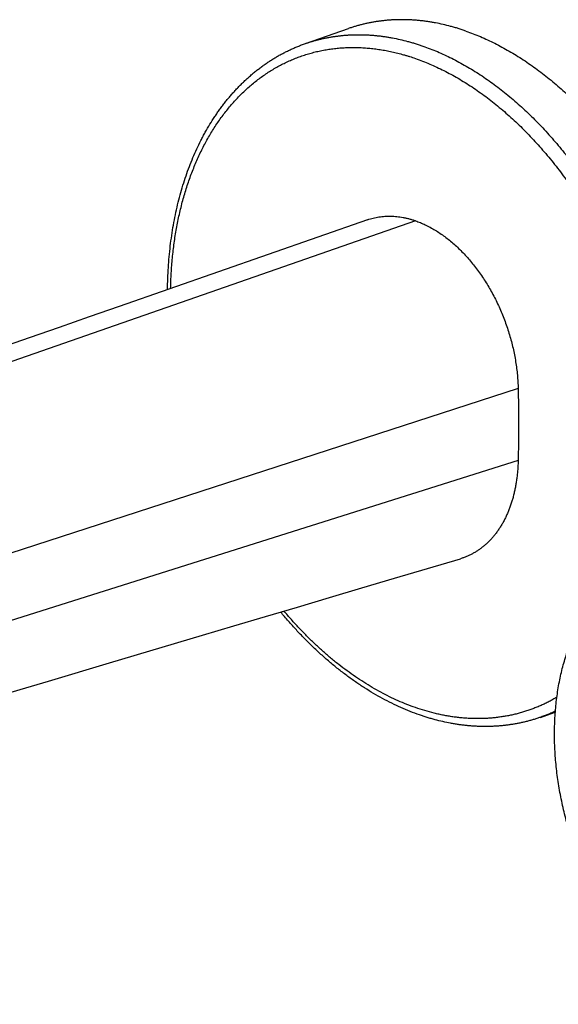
# Model space of a CAD drawing. Header units: millimetres. Extents: x -80 to 507, y -62 to 325.
# Tile 6 of 26: x 56 to 107, y 9 to 103. Entities that reach past the tile are written whole.
import ezdxf

# ---------------------------------------------------------------- set-up
doc = ezdxf.new("R2010")
doc.units = ezdxf.units.MM
doc.header["$LTSCALE"] = 23.1
doc.layers.get('0').update_dxf_attribs({"linetype": 'CONTINUOUS'})

msp = doc.modelspace()

# ---------------------------------------------------------------- linework, layer by layer
at = {"color": 7, "linetype": 'CONTINUOUS'}
for p, q in [((83.205, 100.709), (87.306, 102.139)), ((58.717, 39.955), (64.527, 41.681)), ((105.587, 36.498), (107.013, 36.996))]:
    msp.add_line(p, q, dxfattribs=at)
at = {"color": 9, "linetype": 'CONTINUOUS'}
for p, q in [((93.689, 83.823), (-69.51, 26.936)), ((103.472, 67.832), (-60.539, 14.573)), ((103.472, 60.971), (-60.65, 9.15))]:
    msp.add_line(p, q, dxfattribs=at)
at = {"color": 7, "linetype": 'CONTINUOUS'}
for points in [[(89.13, 83.917), (65.46, 75.661), (62.588, 74.659), (59.734, 73.664), (56.9, 72.676), (51.285, 70.718)], [(64.527, 41.681), (73.395, 44.316), (76.393, 45.207), (79.411, 46.104), (82.451, 47.007), (85.512, 47.916), (88.595, 48.832), (91.699, 49.754), (94.826, 50.683), (97.974, 51.618)], [(44.536, 35.741), (50.15, 37.409), (52.986, 38.252), (58.717, 39.955)]]:
    msp.add_lwpolyline(points, dxfattribs=at)
for points, knots in [([(98.497, 101.901), (98.376, 101.943), (98.134, 102.025), (97.77, 102.141), (97.407, 102.249), (96.924, 102.384), (96.321, 102.534), (95.716, 102.659), (95.234, 102.745), (94.874, 102.801), (94.515, 102.85), (94.156, 102.892), (93.799, 102.926), (93.443, 102.952), (93.088, 102.971), (92.734, 102.982), (92.381, 102.986), (92.03, 102.982), (91.68, 102.971), (91.332, 102.952), (90.986, 102.925), (90.641, 102.891), (90.298, 102.85), (89.957, 102.801), (89.618, 102.744), (89.281, 102.68), (88.946, 102.609), (88.613, 102.53), (88.283, 102.444), (87.954, 102.35), (87.629, 102.249), (87.413, 102.176), (87.306, 102.139)], [0, 0, 0, 0, 0.033659, 0.067111, 0.100359, 0.133406, 0.198914, 0.263673, 0.295784, 0.327723, 0.359494, 0.391104, 0.422559, 0.453864, 0.485026, 0.516051, 0.546947, 0.57772, 0.608377, 0.638927, 0.669376, 0.699733, 0.730004, 0.760199, 0.790326, 0.820392, 0.850406, 0.880377, 0.910313, 0.940223, 0.970116, 1, 1, 1, 1]), ([(98.497, 101.901), (98.728, 101.821), (99.19, 101.651), (99.878, 101.371), (100.566, 101.066), (101.251, 100.735), (101.935, 100.38), (102.615, 99.999), (103.292, 99.594), (103.965, 99.164), (104.634, 98.711), (105.297, 98.234), (105.955, 97.733), (106.607, 97.21), (107.252, 96.665), (107.89, 96.098), (108.521, 95.51), (109.143, 94.9), (109.756, 94.271), (110.36, 93.621), (110.954, 92.952), (111.539, 92.264), (112.112, 91.558), (112.674, 90.834), (113.225, 90.093), (113.763, 89.336), (114.289, 88.563), (114.802, 87.775), (115.302, 86.972), (115.787, 86.155), (116.259, 85.325), (116.716, 84.482), (117.158, 83.628), (117.585, 82.762), (117.996, 81.886), (118.391, 81), (118.77, 80.105), (119.132, 79.202), (119.477, 78.292), (119.805, 77.374), (120.115, 76.451), (120.408, 75.522), (120.683, 74.589), (120.939, 73.652), (121.177, 72.712), (121.397, 71.77), (121.597, 70.827), (121.779, 69.883), (121.941, 68.939), (122.085, 67.996), (122.209, 67.054), (122.313, 66.115), (122.398, 65.179), (122.464, 64.247), (122.509, 63.32), (122.535, 62.399), (122.541, 61.483), (122.528, 60.575), (122.495, 59.675), (122.442, 58.783), (122.369, 57.9), (122.277, 57.027), (122.165, 56.165), (122.034, 55.314), (121.884, 54.475), (121.77, 53.922), (121.71, 53.647)], [0, 0, 0, 0, 0.012737, 0.025627, 0.038674, 0.05188, 0.065246, 0.078776, 0.092468, 0.106323, 0.120342, 0.134523, 0.148865, 0.163366, 0.178025, 0.192837, 0.207801, 0.222912, 0.238167, 0.253562, 0.269092, 0.284752, 0.300538, 0.316442, 0.332461, 0.348587, 0.364815, 0.381138, 0.39755, 0.414043, 0.430612, 0.447248, 0.463944, 0.480693, 0.497488, 0.514321, 0.531185, 0.54807, 0.564971, 0.581879, 0.598787, 0.615685, 0.632568, 0.649427, 0.666254, 0.683042, 0.699783, 0.71647, 0.733095, 0.749651, 0.766131, 0.782529, 0.798836, 0.815048, 0.831156, 0.847156, 0.863041, 0.878806, 0.894445, 0.909952, 0.925324, 0.940556, 0.955642, 0.970581, 0.985368, 1, 1, 1, 1]), ([(70.064, 77.267), (70.069, 77.619), (70.087, 78.319), (70.14, 79.363), (70.221, 80.396), (70.329, 81.415), (70.463, 82.421), (70.624, 83.412), (70.812, 84.386), (71.026, 85.343), (71.266, 86.282), (71.532, 87.201), (71.824, 88.101), (72.141, 88.979), (72.484, 89.834), (72.851, 90.667), (73.179, 91.343), (73.453, 91.871), (73.734, 92.387), (74.1, 93.016), (74.487, 93.627), (74.809, 94.102), (75.055, 94.449), (75.306, 94.79), (75.564, 95.124), (75.826, 95.45), (76.094, 95.768), (76.368, 96.079), (76.647, 96.383), (76.931, 96.679), (77.22, 96.967), (77.514, 97.247), (77.814, 97.518), (78.118, 97.782), (78.427, 98.038), (78.74, 98.285), (79.059, 98.524), (79.382, 98.755), (79.709, 98.977), (80.041, 99.19), (80.377, 99.395), (80.717, 99.591), (81.061, 99.778), (81.409, 99.956), (81.761, 100.125), (82.116, 100.285), (82.475, 100.436), (82.838, 100.578), (83.082, 100.667), (83.205, 100.709)], [0, 0, 0, 0, 0.03689, 0.073445, 0.109648, 0.145488, 0.180952, 0.21603, 0.250712, 0.284992, 0.318863, 0.352321, 0.385365, 0.417992, 0.450206, 0.482008, 0.513405, 0.528955, 0.544405, 0.575016, 0.605249, 0.620229, 0.635121, 0.649925, 0.664644, 0.679281, 0.693838, 0.708317, 0.722722, 0.737054, 0.751316, 0.765513, 0.779645, 0.793718, 0.807734, 0.821696, 0.835609, 0.849475, 0.863297, 0.877081, 0.890829, 0.904545, 0.918234, 0.931898, 0.945543, 0.959171, 0.972788, 0.986396, 1, 1, 1, 1]), ([(89.13, 83.917), (89.217, 83.948), (89.394, 84.005), (89.662, 84.078), (89.934, 84.14), (90.21, 84.189), (90.489, 84.226), (90.77, 84.251), (91.055, 84.263), (91.342, 84.264), (91.63, 84.252), (91.921, 84.227), (92.214, 84.19), (92.507, 84.141), (92.802, 84.08), (93.048, 84.019), (93.245, 83.964), (93.443, 83.905), (93.59, 83.857), (93.689, 83.823)], [0, 0, 0, 0, 0.05978, 0.119629, 0.179615, 0.239808, 0.300273, 0.361075, 0.422278, 0.483942, 0.546124, 0.608879, 0.672257, 0.736306, 0.801067, 0.866581, 0.899632, 0.932884, 1, 1, 1, 1]), ([(93.689, 83.823), (93.847, 83.767), (94.164, 83.646), (94.635, 83.437), (95.102, 83.199), (95.567, 82.931), (96.027, 82.636), (96.482, 82.314), (96.93, 81.965), (97.371, 81.59), (97.803, 81.191), (98.225, 80.767), (98.637, 80.321), (99.038, 79.853), (99.427, 79.365), (99.802, 78.857), (100.163, 78.33), (100.509, 77.786), (100.84, 77.225), (101.153, 76.65), (101.45, 76.062), (101.728, 75.461), (101.988, 74.85), (102.228, 74.229), (102.448, 73.6), (102.648, 72.965), (102.828, 72.325), (102.986, 71.682), (103.123, 71.037), (103.238, 70.391), (103.331, 69.747), (103.402, 69.105), (103.45, 68.467), (103.467, 68.043), (103.472, 67.832)], [0, 0, 0, 0, 0.025477, 0.051474, 0.078008, 0.105086, 0.132711, 0.160882, 0.189591, 0.218826, 0.248572, 0.278808, 0.309512, 0.340658, 0.372218, 0.404161, 0.436454, 0.469062, 0.501947, 0.535071, 0.568393, 0.601871, 0.635461, 0.669121, 0.702805, 0.736469, 0.770071, 0.803567, 0.836914, 0.870072, 0.903, 0.935656, 0.968001, 1, 1, 1, 1]), ([(103.472, 67.832), (103.485, 67.257), (103.504, 66.109), (103.514, 64.39), (103.504, 62.678), (103.485, 61.539), (103.472, 60.971)], [0, 0, 0, 0, 0.251453, 0.501953, 0.751477, 1, 1, 1, 1]), ([(103.472, 60.971), (103.469, 60.826), (103.458, 60.537), (103.432, 60.107), (103.394, 59.683), (103.344, 59.264), (103.284, 58.852), (103.212, 58.446), (103.129, 58.048), (103.036, 57.657), (102.932, 57.275), (102.817, 56.901), (102.692, 56.537), (102.556, 56.181), (102.411, 55.836), (102.255, 55.501), (102.089, 55.177), (101.913, 54.863), (101.728, 54.562), (101.533, 54.272), (101.33, 53.994), (101.117, 53.729), (100.896, 53.477), (100.666, 53.238), (100.428, 53.012), (100.183, 52.8), (99.93, 52.601), (99.67, 52.417), (99.403, 52.247), (99.129, 52.091), (98.849, 51.95), (98.563, 51.824), (98.272, 51.712), (98.074, 51.648), (97.974, 51.618)], [0, 0, 0, 0, 0.037529, 0.074682, 0.111444, 0.1478, 0.183737, 0.219245, 0.254315, 0.288939, 0.32311, 0.356822, 0.390073, 0.42286, 0.455183, 0.487044, 0.518449, 0.549404, 0.579921, 0.610011, 0.639692, 0.668981, 0.697901, 0.726475, 0.75473, 0.782694, 0.810399, 0.837877, 0.865163, 0.892292, 0.919302, 0.946231, 0.973117, 1, 1, 1, 1]), ([(118.485, 10.382), (118.089, 10.679), (117.604, 11.069), (117.041, 11.562), (116.664, 11.901), (116.2, 12.34), (115.656, 12.888), (115.122, 13.458), (114.601, 14.049), (114.093, 14.66), (113.597, 15.29), (113.116, 15.939), (112.648, 16.606), (112.196, 17.289), (111.759, 17.989), (111.338, 18.704), (110.934, 19.433), (110.547, 20.175), (110.177, 20.93), (109.825, 21.695), (109.492, 22.472), (109.177, 23.257), (108.882, 24.051), (108.606, 24.852), (108.35, 25.659), (108.115, 26.471), (107.9, 27.287), (107.706, 28.107), (107.534, 28.928), (107.382, 29.751), (107.253, 30.573), (107.145, 31.394), (107.059, 32.213), (106.995, 33.028), (106.954, 33.84), (106.935, 34.646), (106.938, 35.445), (106.963, 36.238), (107.012, 37.022), (107.082, 37.796), (107.175, 38.561), (107.291, 39.314), (107.428, 40.055), (107.588, 40.783), (107.771, 41.498), (107.975, 42.197), (108.201, 42.881), (108.45, 43.548), (108.675, 44.091), (108.866, 44.516), (109.064, 44.933), (109.324, 45.442), (109.602, 45.937), (109.836, 46.322), (110.016, 46.605), (110.201, 46.883), (110.454, 47.245), (110.783, 47.683), (111.13, 48.104), (111.417, 48.428), (111.636, 48.665), (111.861, 48.895), (112.09, 49.118), (112.324, 49.336), (112.562, 49.546), (112.805, 49.75), (113.052, 49.947), (113.303, 50.137), (113.559, 50.32), (113.818, 50.496), (114.082, 50.664), (114.349, 50.825), (114.62, 50.979), (114.895, 51.125), (115.173, 51.264), (115.455, 51.395), (115.74, 51.518), (116.028, 51.633), (116.221, 51.705), (116.319, 51.739)], [0, 0, 0, 0, 0.030635, 0.038403, 0.046213, 0.061959, 0.077869, 0.093938, 0.110162, 0.126533, 0.143045, 0.159689, 0.176457, 0.193341, 0.21033, 0.227414, 0.244584, 0.261828, 0.279135, 0.296494, 0.313893, 0.33132, 0.348763, 0.36621, 0.383649, 0.401068, 0.418456, 0.4358, 0.453089, 0.470311, 0.487455, 0.504511, 0.521468, 0.538317, 0.555048, 0.571651, 0.58812, 0.604446, 0.620622, 0.636643, 0.652502, 0.668196, 0.68372, 0.699073, 0.714252, 0.729256, 0.744086, 0.758742, 0.773228, 0.780409, 0.787548, 0.801703, 0.815701, 0.822643, 0.829548, 0.836417, 0.843251, 0.856817, 0.870256, 0.876931, 0.883578, 0.890198, 0.896792, 0.903362, 0.90991, 0.916436, 0.922942, 0.92943, 0.9359, 0.942355, 0.948796, 0.955224, 0.961642, 0.96805, 0.97445, 0.980843, 0.987231, 0.993617, 1, 1, 1, 1]), ([(94.066, 36.729), (93.77, 36.833), (93.179, 37.053), (92.3, 37.423), (91.424, 37.834), (90.553, 38.284), (89.688, 38.774), (88.83, 39.302), (87.98, 39.869), (87.139, 40.472), (86.307, 41.112), (85.487, 41.787), (84.678, 42.497), (83.882, 43.241), (83.1, 44.017), (82.333, 44.825), (81.582, 45.663), (81.094, 46.239), (80.854, 46.532)], [0, 0, 0, 0, 0.056476, 0.113722, 0.17176, 0.230607, 0.290275, 0.350773, 0.412104, 0.474266, 0.537254, 0.601057, 0.665663, 0.731054, 0.797209, 0.864104, 0.931711, 1, 1, 1, 1]), ([(105.587, 36.498), (105.475, 36.46), (105.252, 36.385), (104.915, 36.28), (104.575, 36.183), (104.232, 36.093), (103.888, 36.011), (103.541, 35.937), (103.192, 35.871), (102.841, 35.812), (102.488, 35.762), (102.134, 35.719), (101.777, 35.684), (101.42, 35.656), (101.06, 35.637), (100.699, 35.625), (100.337, 35.621), (99.974, 35.624), (99.609, 35.636), (99.244, 35.655), (98.877, 35.682), (98.51, 35.717), (98.141, 35.759), (97.773, 35.81), (97.403, 35.867), (96.909, 35.955), (96.289, 36.083), (95.672, 36.237), (95.179, 36.374), (94.807, 36.485), (94.436, 36.603), (94.19, 36.686), (94.066, 36.729)], [0, 0, 0, 0, 0.03008, 0.060167, 0.090269, 0.120393, 0.150546, 0.180735, 0.210969, 0.241253, 0.271596, 0.302003, 0.332482, 0.36304, 0.393683, 0.424419, 0.455253, 0.486191, 0.51724, 0.548407, 0.579696, 0.611114, 0.642667, 0.674358, 0.706195, 0.738182, 0.80262, 0.867714, 0.900518, 0.933498, 0.966657, 1, 1, 1, 1])]:
    msp.add_open_spline(points, degree=3, knots=knots, dxfattribs=at)
at = {"color": 9, "linetype": 'CONTINUOUS'}
for points, knots in [([(83.205, 100.709), (83.312, 100.747), (83.527, 100.819), (83.853, 100.92), (84.181, 101.014), (84.512, 101.1), (84.845, 101.179), (85.18, 101.251), (85.517, 101.315), (85.856, 101.371), (86.197, 101.42), (86.54, 101.462), (86.885, 101.496), (87.231, 101.522), (87.579, 101.541), (87.929, 101.552), (88.28, 101.556), (88.633, 101.552), (88.986, 101.541), (89.341, 101.522), (89.698, 101.496), (90.055, 101.462), (90.413, 101.421), (90.773, 101.372), (91.133, 101.315), (91.615, 101.23), (92.22, 101.104), (92.823, 100.954), (93.306, 100.82), (93.669, 100.711), (94.033, 100.595), (94.275, 100.514), (94.396, 100.471)], [0, 0, 0, 0, 0.029884, 0.059777, 0.089687, 0.119623, 0.149594, 0.179608, 0.209674, 0.239801, 0.269996, 0.300267, 0.330624, 0.361073, 0.391623, 0.42228, 0.453053, 0.483949, 0.514974, 0.546136, 0.577441, 0.608896, 0.640506, 0.672277, 0.704216, 0.736327, 0.801086, 0.866594, 0.899641, 0.932889, 0.966341, 1, 1, 1, 1]), ([(94.396, 100.471), (94.627, 100.391), (95.089, 100.221), (95.778, 99.941), (96.465, 99.636), (97.151, 99.305), (97.835, 98.949), (98.516, 98.568), (99.193, 98.163), (99.866, 97.733), (100.535, 97.279), (101.199, 96.802), (101.857, 96.301), (102.51, 95.778), (103.155, 95.232), (103.793, 94.665), (104.424, 94.076), (105.046, 93.466), (105.66, 92.836), (106.264, 92.186), (106.858, 91.516), (107.443, 90.828), (108.016, 90.122), (108.578, 89.397), (109.129, 88.656), (109.668, 87.898), (110.194, 87.124), (110.707, 86.336), (111.206, 85.532), (111.692, 84.715), (112.164, 83.884), (112.621, 83.041), (113.063, 82.186), (113.49, 81.32), (113.901, 80.443), (114.296, 79.557), (114.674, 78.662), (115.036, 77.758), (115.381, 76.847), (115.709, 75.929), (116.019, 75.005), (116.312, 74.076), (116.586, 73.142), (116.842, 72.205), (117.08, 71.265), (117.299, 70.322), (117.5, 69.378), (117.681, 68.433), (117.843, 67.489), (117.986, 66.545), (118.11, 65.604), (118.214, 64.664), (118.299, 63.728), (118.364, 62.796), (118.409, 61.869), (118.434, 60.947), (118.44, 60.031), (118.426, 59.123), (118.392, 58.222), (118.339, 57.33), (118.266, 56.447), (118.173, 55.574), (118.061, 54.712), (117.929, 53.861), (117.778, 53.022), (117.664, 52.468), (117.603, 52.194)], [0, 0, 0, 0, 0.012737, 0.025628, 0.038676, 0.051882, 0.065249, 0.078779, 0.092472, 0.106329, 0.120349, 0.134531, 0.148874, 0.163377, 0.178036, 0.19285, 0.207815, 0.222928, 0.238185, 0.253581, 0.269113, 0.284775, 0.300561, 0.316468, 0.332488, 0.348616, 0.364845, 0.38117, 0.397583, 0.414078, 0.430648, 0.447285, 0.463983, 0.480734, 0.49753, 0.514364, 0.531228, 0.548115, 0.565016, 0.581925, 0.598833, 0.615732, 0.632614, 0.649473, 0.6663, 0.683088, 0.699828, 0.716514, 0.733139, 0.749694, 0.766173, 0.782569, 0.798875, 0.815084, 0.831191, 0.847189, 0.863071, 0.878833, 0.894469, 0.909974, 0.925343, 0.940571, 0.955654, 0.970589, 0.985372, 1, 1, 1, 1]), ([(70.364, 77.371), (70.374, 77.861), (70.403, 78.592), (70.47, 79.563), (70.533, 80.281), (70.61, 80.993), (70.7, 81.697), (70.804, 82.393), (70.921, 83.082), (71.051, 83.761), (71.194, 84.432), (71.35, 85.094), (71.519, 85.746), (71.701, 86.387), (71.896, 87.019), (72.103, 87.639), (72.323, 88.249), (72.556, 88.846), (72.8, 89.432), (73.057, 90.006), (73.326, 90.567), (73.607, 91.115), (73.899, 91.65), (74.203, 92.171), (74.518, 92.679), (74.844, 93.172), (75.181, 93.651), (75.529, 94.116), (75.887, 94.565), (76.256, 95), (76.635, 95.418), (77.024, 95.821), (77.423, 96.209), (77.831, 96.58), (78.248, 96.934), (78.674, 97.272), (79.109, 97.593), (79.553, 97.897), (80.004, 98.184), (80.464, 98.454), (80.931, 98.706), (81.406, 98.941), (81.888, 99.158), (82.377, 99.357), (82.872, 99.538), (83.373, 99.7), (83.881, 99.845), (84.394, 99.971), (84.913, 100.079), (85.437, 100.169), (85.965, 100.24), (86.498, 100.292), (87.035, 100.326), (87.576, 100.341), (88.121, 100.338), (88.669, 100.316), (89.22, 100.276), (89.773, 100.217), (90.328, 100.14), (90.886, 100.044), (91.445, 99.929), (92.006, 99.797), (92.472, 99.671), (92.846, 99.562), (93.222, 99.446), (93.502, 99.353), (93.689, 99.288)], [0, 0, 0, 0, 0.038562, 0.057638, 0.076572, 0.095359, 0.113997, 0.13248, 0.150808, 0.168976, 0.186982, 0.204824, 0.222501, 0.24001, 0.257351, 0.274523, 0.291525, 0.308358, 0.325022, 0.341517, 0.357845, 0.374007, 0.390006, 0.405844, 0.421524, 0.43705, 0.452425, 0.467654, 0.482741, 0.497693, 0.512514, 0.527212, 0.541792, 0.556263, 0.57063, 0.584904, 0.599091, 0.613201, 0.627243, 0.641226, 0.655159, 0.669053, 0.682917, 0.696761, 0.710596, 0.724433, 0.73828, 0.752149, 0.766049, 0.779991, 0.793984, 0.808037, 0.822161, 0.836364, 0.850654, 0.86504, 0.879531, 0.894132, 0.908852, 0.923697, 0.938674, 0.953787, 0.969043, 0.976726, 0.984446, 1, 1, 1, 1]), ([(93.689, 99.288), (93.916, 99.208), (94.372, 99.04), (95.051, 98.764), (95.729, 98.462), (96.405, 98.135), (97.079, 97.782), (97.75, 97.404), (98.418, 97.002), (99.081, 96.575), (99.74, 96.125), (100.394, 95.651), (101.042, 95.153), (101.683, 94.633), (102.318, 94.091), (102.946, 93.527), (103.566, 92.942), (104.177, 92.336), (104.78, 91.709), (105.373, 91.063), (105.956, 90.397), (106.529, 89.713), (107.091, 89.01), (107.642, 88.291), (108.18, 87.554), (108.707, 86.801), (109.221, 86.032), (109.721, 85.248), (110.208, 84.45), (110.681, 83.639), (111.14, 82.814), (111.583, 81.977), (112.012, 81.129), (112.425, 80.27), (112.822, 79.401), (113.203, 78.522), (113.567, 77.635), (113.915, 76.739), (114.245, 75.837), (114.558, 74.929), (114.853, 74.014), (115.131, 73.095), (115.39, 72.172), (115.631, 71.246), (115.853, 70.318), (116.056, 69.387), (116.241, 68.456), (116.406, 67.525), (116.552, 66.594), (116.678, 65.665), (116.786, 64.738), (116.873, 63.815), (116.941, 62.895), (116.989, 61.979), (117.018, 61.07), (117.026, 60.166), (117.015, 59.269), (116.984, 58.38), (116.934, 57.499), (116.863, 56.628), (116.773, 55.767), (116.664, 54.916), (116.534, 54.076), (116.386, 53.249), (116.218, 52.435), (116.093, 51.898), (116.027, 51.632)], [0, 0, 0, 0, 0.012753, 0.025663, 0.038731, 0.051962, 0.065356, 0.078916, 0.092642, 0.106534, 0.120592, 0.134814, 0.149201, 0.163749, 0.178456, 0.19332, 0.208336, 0.223502, 0.238814, 0.254266, 0.269854, 0.285573, 0.301417, 0.317381, 0.333459, 0.349644, 0.36593, 0.38231, 0.398778, 0.415325, 0.431945, 0.448631, 0.465374, 0.482168, 0.499004, 0.515874, 0.532771, 0.549686, 0.566613, 0.583541, 0.600464, 0.617373, 0.634261, 0.651119, 0.66794, 0.684715, 0.701437, 0.718099, 0.734692, 0.75121, 0.767644, 0.783989, 0.800238, 0.816382, 0.832417, 0.848336, 0.864133, 0.879803, 0.89534, 0.910739, 0.925995, 0.941104, 0.956063, 0.970867, 0.985514, 1, 1, 1, 1]), ([(93.689, 37.427), (93.411, 37.524), (92.856, 37.73), (92.031, 38.077), (91.208, 38.461), (90.388, 38.882), (89.572, 39.34), (88.761, 39.835), (87.957, 40.366), (87.16, 40.931), (86.371, 41.531), (85.591, 42.165), (84.821, 42.831), (84.063, 43.529), (83.316, 44.259), (82.583, 45.018), (81.864, 45.807), (81.396, 46.349), (81.165, 46.625)], [0, 0, 0, 0, 0.056059, 0.112954, 0.170706, 0.229329, 0.288834, 0.349225, 0.410502, 0.472663, 0.535699, 0.599598, 0.664344, 0.729919, 0.796299, 0.863459, 0.93137, 1, 1, 1, 1]), ([(107.158, 38.405), (107.036, 38.334), (106.791, 38.194), (106.417, 37.995), (106.038, 37.807), (105.655, 37.631), (105.268, 37.466), (104.876, 37.312), (104.48, 37.17), (104.08, 37.039), (103.676, 36.92), (103.269, 36.813), (102.858, 36.717), (102.443, 36.633), (102.026, 36.561), (101.605, 36.5), (101.181, 36.451), (100.755, 36.414), (100.326, 36.389), (99.894, 36.376), (99.461, 36.374), (99.025, 36.385), (98.587, 36.407), (98.147, 36.441), (97.706, 36.487), (97.263, 36.544), (96.819, 36.614), (96.373, 36.695), (95.927, 36.788), (95.329, 36.927), (94.579, 37.132), (93.985, 37.324), (93.689, 37.427)], [0, 0, 0, 0, 0.030424, 0.060766, 0.09104, 0.12126, 0.15144, 0.181595, 0.211737, 0.241882, 0.272044, 0.302237, 0.332475, 0.362772, 0.393142, 0.423598, 0.454153, 0.484822, 0.515615, 0.546547, 0.577628, 0.608872, 0.640287, 0.671887, 0.70368, 0.735677, 0.767887, 0.80032, 0.832982, 0.865883, 0.932424, 1, 1, 1, 1]), ([(107.02, 37.083), (106.903, 37.028), (106.668, 36.921), (106.311, 36.77), (105.951, 36.629), (105.708, 36.541), (105.587, 36.498)], [0, 0, 0, 0, 0.250328, 0.500375, 0.750234, 1, 1, 1, 1])]:
    msp.add_open_spline(points, degree=3, knots=knots, dxfattribs=at)

doc.saveas('drawing.dxf')
